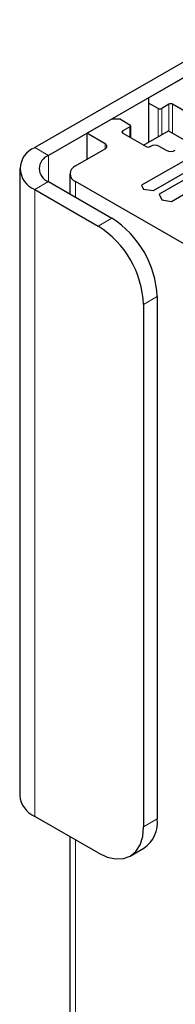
# Paper-space layout 'Blatt2' of a CAD drawing. Header units: millimetres. Extents: x 5 to 418, y 2 to 292.
# Tile 60 of 68: x 234 to 240, y 189 to 228. Entities that reach past the tile are written whole.
import ezdxf

# ---------------------------------------------------------------- set-up
doc = ezdxf.new("R2010")
doc.units = ezdxf.units.MM

psp = doc.layouts.new('Blatt2')

# ---------------------------------------------------------------- linework, layer by layer
at = {"color": 7, "linetype": 'Continuous', "lineweight": 25}
for p, q in [((239.206, 224.912), (244.492, 227.963)), ((242.194, 227.249), (234.769, 222.963)), ((242.724, 226.943), (235.3, 222.657)), ((248.237, 226.38), (239.391, 221.273)), ((248.591, 226.319), (239.62, 221.14)), ((240.098, 220.865), (249.068, 226.043)), ((239.206, 224.912), (239.206, 224.708)), ((239.578, 224.494), (239.206, 224.708)), ((239.206, 224.708), (239.206, 223.177)), ((240.002, 224.657), (239.719, 224.494)), ((241.063, 224.126), (240.143, 224.657)), ((236.802, 223.524), (237.757, 224.075)), ((238.11, 224.075), (237.757, 224.075)), ((238.11, 224.075), (238.482, 223.861)), ((238.482, 223.779), (238.199, 223.616)), ((238.199, 223.534), (239.118, 223.004)), ((238.511, 223.354), (238.511, 223.82)), ((242.813, 223.728), (238.937, 221.491)), ((239.012, 223.065), (239.984, 223.626)), ((239.984, 223.626), (240.78, 223.167)), ((237.509, 223.116), (236.802, 223.524)), ((236.802, 223.524), (236.802, 222.504)), ((236.36, 222.248), (237.509, 222.912)), ((239.259, 223.004), (239.277, 223.014)), ((239.631, 223.014), (239.896, 222.861)), ((234.184, 222.146), (234.184, 197.65)), ((235.3, 221.636), (237.775, 220.207)), ((236.141, 221.942), (236.141, 221.151)), ((290.454, 190.409), (236.36, 221.636)), ((234.769, 221.33), (237.244, 219.901)), ((238.937, 221.491), (239.012, 221.33)), ((239.391, 221.273), (239.012, 221.33)), ((239.62, 221.14), (239.719, 220.922)), ((239.719, 220.922), (240.098, 220.865)), ((239.542, 217.146), (239.542, 196.732)), ((239.012, 216.839), (239.012, 196.426)), ((237.244, 195.405), (234.769, 196.834)), ((236.141, 196.042), (236.141, 168.075)), ((238.494, 195.281), (239.024, 195.587))]:
    psp.add_line(p, q, dxfattribs=at)
at = {"color": 7, "linetype": 'Continuous', "lineweight": 18}
for p, q in [((239.578, 223.391), (239.578, 224.494)), ((239.719, 224.494), (239.719, 223.473)), ((240.002, 223.616), (240.002, 224.657)), ((240.143, 224.657), (240.143, 223.534)), ((238.199, 223.616), (238.199, 223.534)), ((238.482, 223.371), (238.482, 223.779)), ((235.3, 222.657), (234.769, 222.963)), ((237.509, 222.912), (237.509, 223.116)), ((235.3, 221.636), (235.3, 222.657)), ((235.3, 221.636), (234.769, 221.33)), ((236.36, 221.636), (236.36, 221.024)), ((234.769, 196.834), (234.769, 221.33)), ((237.244, 219.901), (237.775, 220.207)), ((239.542, 217.146), (239.012, 216.839)), ((239.012, 196.426), (239.542, 196.732)), ((236.36, 195.915), (236.36, 167.949))]:
    psp.add_line(p, q, dxfattribs=at)
at = {"color": 7, "linetype": 'Continuous', "lineweight": 25, "flags": 128}
psp.add_lwpolyline([(237.244, 195.405), (237.589, 195.245), (237.921, 195.17), (238.226, 195.182), (238.494, 195.281), (238.714, 195.464), (238.877, 195.722), (238.978, 196.047), (239.012, 196.426)], dxfattribs=at)
at = {"color": 7, "linetype": 'Continuous', "lineweight": 25}
for centre, radius, start, end in [((239.648, 224.63), 0.154, 242.6097, 297.3903), ((240.073, 224.52), 0.154, 62.6097, 117.3903), ((238.214, 223.575), 0.0437, 110.7834, 249.2166), ((238.466, 223.82), 0.0437, 290.7834, 69.2166), ((235.079, 222.146), 0.873, 110.7834, 249.2166), ((237.471, 223.014), 0.109, 290.7834, 69.2166), ((239.189, 223.14), 0.154, 242.6097, 297.3903), ((239.454, 222.673), 0.384, 62.6097, 117.3903), ((240.073, 223.202), 0.384, 242.6097, 297.3903), ((235.493, 222.146), 0.546, 110.7834, 249.2166), ((236.477, 221.942), 0.327, 110.7834, 249.2166), ((235.704, 216.971), 3.842, 2.6055, 57.3945), ((235.174, 216.665), 3.842, 2.6055, 57.3945), ((235.184, 197.75), 1.006, 185.6948, 245.6253), ((238.353, 196.581), 1.199, 304.0564, 7.2558)]:
    psp.add_arc(centre, radius, start, end, dxfattribs=at)

doc.saveas('drawing.dxf')
